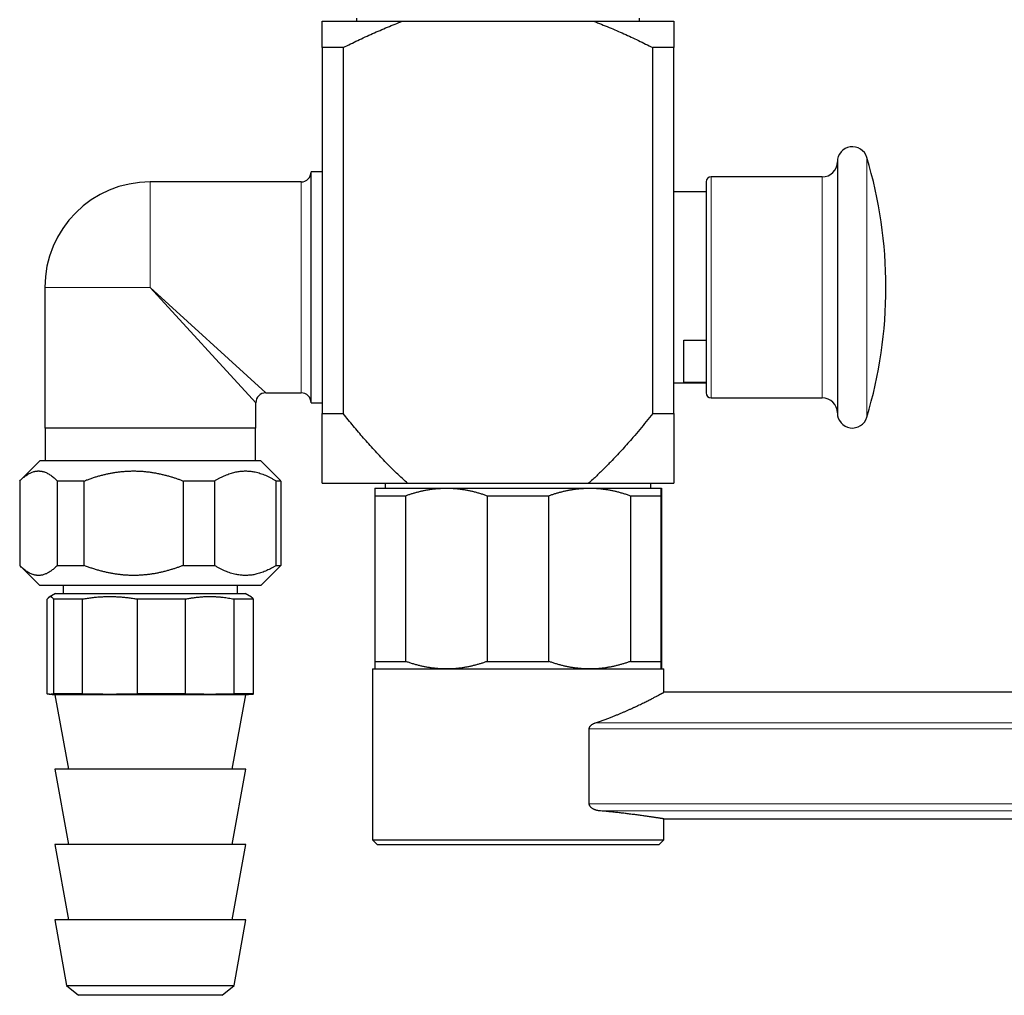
# Model space of a CAD drawing. Header units: millimetres. Extents: x 8 to 974, y 12 to 621.
# Tile 47 of 52: x 711 to 809, y 429 to 526. Entities that reach past the tile are written whole.
import ezdxf

# ---------------------------------------------------------------- set-up
doc = ezdxf.new("R2010")
doc.units = ezdxf.units.MM

msp = doc.modelspace()

# ---------------------------------------------------------------- linework, layer by layer
at = {"color": 7, "linetype": 'Continuous', "lineweight": 30}
for p, q in [((744.466, 526.268), (744.466, 525.968)), ((772.641, 525.968), (772.641, 526.268)), ((741.053, 525.968), (749.063, 525.968)), ((749.063, 525.968), (768.043, 525.968)), ((768.043, 525.968), (776.053, 525.968)), ((743.15, 523.343), (741.053, 523.343)), ((741.053, 523.343), (741.053, 486.897)), ((743.15, 523.343), (743.15, 486.897)), ((773.956, 486.897), (773.956, 523.343)), ((776.053, 523.343), (773.956, 523.343)), ((776.053, 486.897), (776.053, 523.343)), ((792.319, 511.968), (792.319, 493.218)), ((741.053, 510.968), (739.953, 510.968)), ((739.953, 487.968), (739.953, 510.968)), ((738.953, 509.968), (723.953, 509.968)), ((779.253, 509.968), (779.253, 494.218)), ((790.819, 510.468), (779.753, 510.468)), ((779.253, 508.968), (776.053, 508.968)), ((713.453, 499.468), (713.453, 485.468)), ((777.053, 494.228), (779.253, 494.228)), ((777.053, 489.986), (777.053, 494.228)), ((779.253, 494.218), (779.253, 488.968)), ((792.319, 493.218), (792.319, 486.968)), ((776.053, 489.968), (779.253, 489.968)), ((779.253, 489.986), (777.053, 489.986)), ((735.453, 488.968), (738.953, 488.968)), ((734.453, 485.468), (734.453, 487.968)), ((739.953, 487.968), (741.053, 487.968)), ((779.753, 488.468), (790.819, 488.468)), ((741.053, 486.897), (743.15, 486.897)), ((773.956, 486.897), (776.053, 486.897)), ((734.453, 485.468), (713.453, 485.468)), ((713.476, 485.468), (713.476, 482.191)), ((734.431, 482.191), (734.431, 485.468)), ((712.953, 482.191), (711.007, 480.245)), ((734.953, 482.191), (712.953, 482.191)), ((736.9, 480.245), (734.953, 482.191)), ((710.954, 480.191), (710.954, 471.791)), ((717.339, 480.191), (714.706, 480.191)), ((714.706, 471.791), (714.706, 480.191)), ((717.339, 480.191), (717.339, 471.791)), ((730.338, 480.191), (727.243, 480.191)), ((727.243, 471.791), (727.243, 480.191)), ((730.338, 480.191), (730.338, 471.791)), ((736.953, 480.191), (736.49, 480.191)), ((736.49, 471.791), (736.49, 480.191)), ((736.953, 480.191), (736.899, 480.244)), ((736.953, 480.191), (736.953, 471.791)), ((741.053, 479.968), (749.539, 479.968)), ((746.303, 479.479), (753.419, 479.479)), ((747.333, 479.968), (747.333, 479.479)), ((749.539, 479.968), (767.567, 479.968)), ((753.419, 479.479), (767.669, 479.479)), ((767.567, 479.968), (776.053, 479.968)), ((767.669, 479.479), (774.803, 479.479)), ((773.774, 479.479), (773.774, 479.968)), ((746.3, 478.729), (749.365, 478.729)), ((746.3, 478.729), (746.3, 462.229)), ((749.365, 462.229), (749.365, 478.729)), ((757.474, 478.729), (763.611, 478.729)), ((757.474, 478.729), (757.474, 462.229)), ((763.611, 462.229), (763.611, 478.729)), ((771.727, 478.729), (771.727, 462.229)), ((771.727, 478.729), (774.8, 478.729)), ((774.8, 462.229), (774.8, 478.729)), ((774.807, 478.729), (774.807, 462.229)), ((711.007, 471.738), (712.953, 469.791)), ((714.706, 471.791), (717.339, 471.791)), ((727.243, 471.791), (730.338, 471.791)), ((734.953, 469.791), (736.9, 471.738)), ((736.49, 471.791), (736.953, 471.791)), ((736.899, 471.738), (736.953, 471.791)), ((734.953, 469.791), (712.953, 469.791)), ((715.277, 469.791), (715.277, 468.991)), ((732.63, 468.991), (732.63, 469.791)), ((713.691, 458.991), (713.691, 468.414)), ((714.523, 468.991), (713.894, 468.628)), ((717.207, 468.414), (714.333, 468.414)), ((714.333, 468.414), (714.333, 458.991)), ((714.523, 468.991), (733.383, 468.991)), ((717.207, 458.991), (717.207, 468.414)), ((727.469, 468.414), (722.632, 468.414)), ((722.632, 468.414), (722.632, 458.991)), ((727.469, 458.991), (727.469, 468.414)), ((734.215, 468.414), (732.252, 468.414)), ((732.252, 468.414), (732.252, 458.991)), ((734.013, 468.628), (733.383, 468.991)), ((734.215, 458.991), (734.215, 468.414)), ((746.3, 462.229), (749.365, 462.229)), ((757.474, 462.229), (763.611, 462.229)), ((771.727, 462.229), (774.8, 462.229)), ((746.053, 461.479), (746.053, 444.479)), ((746.053, 461.479), (775.053, 461.479)), ((775.053, 459.155), (775.053, 461.479)), ((713.894, 458.959), (714.453, 458.91)), ((717.207, 458.991), (714.333, 458.991)), ((714.453, 458.91), (715.803, 451.491)), ((733.453, 458.91), (714.453, 458.91)), ((727.469, 458.991), (722.632, 458.991)), ((732.103, 451.491), (733.453, 458.91)), ((734.215, 458.991), (732.252, 458.991)), ((733.453, 458.91), (734.012, 458.959)), ((970.653, 459.155), (775.053, 459.155)), ((767.631, 448.058), (767.631, 455.508)), ((714.453, 451.491), (715.803, 443.991)), ((733.453, 451.491), (714.453, 451.491)), ((732.103, 443.991), (733.453, 451.491)), ((775.053, 444.479), (775.053, 446.555)), ((775.053, 446.555), (950.168, 446.555)), ((714.453, 443.991), (715.803, 436.491)), ((733.453, 443.991), (714.453, 443.991)), ((732.103, 436.491), (733.453, 443.991)), ((746.053, 444.479), (746.553, 443.979)), ((746.053, 444.479), (775.053, 444.479)), ((774.553, 443.979), (746.553, 443.979)), ((774.553, 443.979), (775.053, 444.479)), ((775.053, 444.479), (775.053, 444.479)), ((714.453, 436.491), (715.626, 429.975)), ((733.453, 436.491), (714.453, 436.491)), ((732.28, 429.975), (733.453, 436.491)), ((715.626, 429.975), (716.803, 428.991)), ((715.626, 429.975), (732.28, 429.975)), ((731.103, 428.991), (732.28, 429.975)), ((718.184, 428.991), (716.803, 428.991)), ((731.103, 428.991), (718.184, 428.991))]:
    msp.add_line(p, q, dxfattribs=at)
at = {"color": 8, "linetype": 'Continuous', "lineweight": 0}
for p, q in [((795.255, 512.399), (795.255, 493.003)), ((723.953, 499.468), (723.953, 509.968)), ((738.953, 488.968), (738.953, 509.968)), ((779.753, 510.468), (779.753, 493.968)), ((790.819, 510.468), (790.819, 493.968)), ((723.953, 499.468), (713.453, 499.468)), ((734.453, 487.968), (723.953, 499.468)), ((723.953, 499.468), (735.453, 488.968)), ((779.753, 493.968), (779.753, 488.468)), ((790.819, 493.968), (790.819, 488.468)), ((795.255, 493.003), (795.255, 486.537)), ((768.262, 456.128), (961.394, 456.128)), ((961.394, 455.508), (767.631, 455.508)), ((767.631, 448.058), (961.394, 448.058)), ((961.394, 447.365), (768.619, 447.365))]:
    msp.add_line(p, q, dxfattribs=at)
at = {"color": 7, "linetype": 'Continuous', "lineweight": 30}
for centre, radius, start, end in [((793.819, 511.968), 1.5, 16.69975, 180), ((790.819, 511.968), 1.5, 270, 0), ((752.153, 499.468), 45, 343.30025, 16.69975), ((738.953, 510.968), 1, 270, 0), ((723.953, 499.468), 10.5, 90, 180), ((779.753, 509.968), 0.5, 90, 180), ((735.453, 487.968), 1, 90.06155, 179.93356), ((738.953, 487.968), 1, 0, 90), ((779.753, 488.968), 0.5, 180, 270), ((790.819, 486.968), 1.5, 0, 90), ((793.819, 486.968), 1.5, 180, 343.30025)]:
    msp.add_arc(centre, radius, start, end, dxfattribs=at)
for points, knots in [([(741.053, 523.343), (741.053, 523.422), (741.053, 523.581), (741.053, 523.81), (741.053, 524.033), (741.053, 524.247), (741.053, 524.454), (741.053, 524.651), (741.053, 524.839), (741.053, 525.018), (741.053, 525.186), (741.053, 525.344), (741.053, 525.49), (741.053, 525.616), (741.053, 525.725), (741.053, 525.817), (741.053, 525.9), (741.053, 525.946), (741.053, 525.968)], [0, 0, 0, 0, 0.064273, 0.1285507, 0.1928274, 0.2570989, 0.3214828, 0.3858665, 0.4500617, 0.5142567, 0.5794236, 0.6446027, 0.7097796, 0.7749435, 0.8311642, 0.8873847, 0.9436924, 1, 1, 1, 1]), ([(743.15, 523.343), (743.391, 523.463), (743.873, 523.703), (744.601, 524.054), (745.332, 524.398), (746.068, 524.734), (746.809, 525.06), (747.555, 525.375), (748.306, 525.68), (748.811, 525.872), (749.063, 525.968)], [0, 0, 0, 0, 0.124812, 0.249623, 0.374491, 0.49936, 0.624461, 0.749562, 0.874782, 1, 1, 1, 1]), ([(768.043, 525.968), (768.175, 525.918), (768.439, 525.819), (768.965, 525.613), (769.603, 525.354), (770.351, 525.037), (771.079, 524.715), (771.804, 524.384), (772.525, 524.045), (773.243, 523.698), (773.718, 523.461), (773.956, 523.343)], [0, 0, 0, 0, 0.065368, 0.130736, 0.261514, 0.38451, 0.507512, 0.63051, 0.753672, 0.876837, 1, 1, 1, 1]), ([(776.053, 525.968), (776.053, 525.945), (776.053, 525.897), (776.053, 525.81), (776.053, 525.713), (776.053, 525.604), (776.053, 525.484), (776.053, 525.354), (776.053, 525.222), (776.053, 525.09), (776.053, 524.959), (776.053, 524.8), (776.053, 524.61), (776.053, 524.382), (776.053, 524.14), (776.053, 523.885), (776.053, 523.619), (776.053, 523.435), (776.053, 523.343)], [0, 0, 0, 0, 0.058768, 0.117562, 0.175867, 0.234186, 0.292513, 0.350837, 0.409144, 0.457987, 0.506831, 0.555674, 0.628121, 0.700568, 0.775421, 0.850282, 0.925145, 1, 1, 1, 1]), ([(741.053, 479.968), (741.053, 479.969), (741.053, 479.971), (741.053, 479.984), (741.053, 480.006), (741.053, 480.036), (741.053, 480.075), (741.053, 480.123), (741.053, 480.179), (741.053, 480.248), (741.053, 480.332), (741.053, 480.434), (741.053, 480.548), (741.053, 480.671), (741.053, 480.805), (741.053, 480.959), (741.053, 481.136), (741.053, 481.337), (741.053, 481.55), (741.053, 481.774), (741.053, 482.011), (741.053, 482.26), (741.053, 482.522), (741.053, 482.792), (741.053, 483.07), (741.053, 483.356), (741.053, 483.649), (741.053, 483.949), (741.053, 484.29), (741.053, 484.674), (741.053, 485.103), (741.053, 485.541), (741.053, 485.986), (741.053, 486.438), (741.053, 486.744), (741.053, 486.897)], [0, 0, 0, 0, 0.020214, 0.040436, 0.060659, 0.080873, 0.101357, 0.121849, 0.142342, 0.162827, 0.188288, 0.21377, 0.239266, 0.264766, 0.290257, 0.315724, 0.347125, 0.378544, 0.409973, 0.4414, 0.472808, 0.505383, 0.537965, 0.570549, 0.603126, 0.635901, 0.668681, 0.701462, 0.734238, 0.77852, 0.822811, 0.86711, 0.911413, 0.955713, 1, 1, 1, 1]), ([(749.539, 479.968), (749.394, 480.099), (749.104, 480.361), (748.676, 480.763), (748.254, 481.171), (747.792, 481.631), (747.29, 482.145), (746.75, 482.714), (746.218, 483.293), (745.692, 483.878), (745.172, 484.472), (744.658, 485.07), (744.15, 485.674), (743.647, 486.283), (743.316, 486.692), (743.15, 486.897)], [0, 0, 0, 0, 0.062172, 0.124352, 0.186534, 0.248709, 0.331851, 0.414999, 0.498144, 0.581746, 0.665351, 0.748954, 0.832635, 0.916318, 1, 1, 1, 1]), ([(773.956, 486.897), (773.741, 486.631), (773.31, 486.099), (772.652, 485.31), (772.041, 484.594), (771.477, 483.949), (770.963, 483.374), (770.442, 482.806), (769.965, 482.3), (769.534, 481.854), (769.151, 481.467), (768.763, 481.084), (768.37, 480.706), (767.972, 480.333), (767.702, 480.09), (767.567, 479.968)], [0, 0, 0, 0, 0.108824, 0.217651, 0.326473, 0.408222, 0.489977, 0.57173, 0.653476, 0.711187, 0.7689, 0.826611, 0.884407, 0.942205, 1, 1, 1, 1]), ([(776.053, 486.897), (776.053, 486.746), (776.053, 486.445), (776.053, 486), (776.053, 485.562), (776.053, 485.13), (776.053, 484.705), (776.053, 484.29), (776.053, 483.884), (776.053, 483.513), (776.053, 483.175), (776.053, 482.869), (776.053, 482.571), (776.053, 482.284), (776.053, 482.034), (776.053, 481.818), (776.053, 481.634), (776.053, 481.457), (776.053, 481.287), (776.053, 481.125), (776.053, 480.971), (776.053, 480.827), (776.053, 480.69), (776.053, 480.562), (776.053, 480.443), (776.053, 480.336), (776.053, 480.241), (776.053, 480.159), (776.053, 480.091), (776.053, 480.041), (776.053, 480.007), (776.053, 479.985), (776.053, 479.971), (776.053, 479.969), (776.053, 479.968)], [0, 0, 0, 0, 0.04362, 0.087243, 0.130866, 0.174484, 0.218202, 0.26192, 0.305481, 0.34904, 0.384664, 0.420302, 0.455941, 0.491572, 0.527191, 0.552678, 0.57817, 0.603661, 0.629146, 0.654761, 0.680375, 0.705767, 0.731159, 0.757658, 0.784169, 0.810679, 0.837175, 0.864135, 0.891103, 0.918061, 0.938542, 0.959031, 0.97952, 1, 1, 1, 1]), ([(710.954, 480.191), (711.001, 480.239), (711.097, 480.335), (711.241, 480.467), (711.386, 480.591), (711.533, 480.705), (711.681, 480.809), (711.83, 480.901), (711.98, 480.981), (712.132, 481.05), (712.288, 481.107), (712.43, 481.146), (712.554, 481.17), (712.662, 481.184), (712.769, 481.191), (712.876, 481.192), (712.984, 481.185), (713.091, 481.172), (713.199, 481.152), (713.306, 481.125), (713.432, 481.086), (713.575, 481.03), (713.735, 480.954), (713.892, 480.864), (714.051, 480.76), (714.214, 480.64), (714.379, 480.503), (714.543, 480.354), (714.652, 480.246), (714.706, 480.191)], [0, 0, 0, 0, 0.039608, 0.079216, 0.118914, 0.158613, 0.198508, 0.238435, 0.277869, 0.317339, 0.358934, 0.400528, 0.428391, 0.456257, 0.484119, 0.512031, 0.539946, 0.567857, 0.595909, 0.623965, 0.652018, 0.694485, 0.737, 0.77839, 0.819819, 0.864791, 0.909763, 0.954881, 1, 1, 1, 1]), ([(717.339, 480.191), (717.458, 480.237), (717.695, 480.327), (718.048, 480.451), (718.398, 480.566), (718.745, 480.67), (719.094, 480.766), (719.446, 480.854), (719.801, 480.933), (720.157, 481.001), (720.514, 481.06), (720.877, 481.109), (721.248, 481.147), (721.625, 481.174), (722.004, 481.19), (722.378, 481.193), (722.748, 481.184), (723.113, 481.164), (723.477, 481.133), (723.84, 481.091), (724.205, 481.039), (724.57, 480.974), (724.936, 480.899), (725.3, 480.814), (725.661, 480.72), (726.004, 480.621), (726.328, 480.519), (726.635, 480.416), (726.94, 480.307), (727.142, 480.23), (727.243, 480.191)], [0, 0, 0, 0, 0.037437, 0.074892, 0.110508, 0.146134, 0.181758, 0.217372, 0.253211, 0.289049, 0.324488, 0.359928, 0.397189, 0.434468, 0.471746, 0.509007, 0.544975, 0.580967, 0.616968, 0.652963, 0.688933, 0.725668, 0.762422, 0.799186, 0.835945, 0.872684, 0.904489, 0.936295, 0.968147, 1, 1, 1, 1]), ([(730.338, 480.191), (730.416, 480.239), (730.572, 480.335), (730.809, 480.468), (731.047, 480.591), (731.288, 480.705), (731.531, 480.809), (731.775, 480.901), (732.02, 480.981), (732.253, 481.046), (732.474, 481.096), (732.684, 481.134), (732.893, 481.163), (733.104, 481.182), (733.314, 481.192), (733.526, 481.192), (733.738, 481.181), (733.949, 481.161), (734.16, 481.132), (734.389, 481.089), (734.636, 481.03), (734.898, 480.954), (735.156, 480.864), (735.417, 480.76), (735.683, 480.64), (735.955, 480.503), (736.224, 480.354), (736.401, 480.246), (736.49, 480.191)], [0, 0, 0, 0, 0.039649, 0.079309, 0.118967, 0.158613, 0.198525, 0.238436, 0.277888, 0.31734, 0.350684, 0.384047, 0.417416, 0.450778, 0.484121, 0.517686, 0.551271, 0.584864, 0.618451, 0.652017, 0.694508, 0.736999, 0.778408, 0.819818, 0.864852, 0.909905, 0.954961, 1, 1, 1, 1]), ([(746.303, 479.479), (746.303, 479.479), (746.303, 479.479), (746.303, 479.471), (746.303, 479.452), (746.302, 479.423), (746.302, 479.384), (746.302, 479.335), (746.301, 479.277), (746.301, 479.21), (746.301, 479.134), (746.301, 479.047), (746.3, 478.95), (746.3, 478.845), (746.3, 478.768), (746.3, 478.729)], [0, 0, 0, 0, 0.031668, 0.111262, 0.190884, 0.270507, 0.350102, 0.430251, 0.5104, 0.589434, 0.668468, 0.751338, 0.83423, 0.917125, 1, 1, 1, 1]), ([(749.365, 478.729), (749.466, 478.765), (749.668, 478.837), (749.973, 478.935), (750.281, 479.027), (750.59, 479.111), (750.902, 479.187), (751.216, 479.255), (751.533, 479.315), (751.853, 479.367), (752.175, 479.409), (752.498, 479.441), (752.822, 479.464), (753.129, 479.477), (753.328, 479.479), (753.419, 479.479)], [0, 0, 0, 0, 0.076919, 0.153846, 0.230764, 0.307994, 0.385232, 0.46246, 0.5408, 0.619151, 0.69749, 0.776279, 0.855082, 0.93387, 1, 1, 1, 1]), ([(753.419, 479.479), (753.532, 479.478), (753.758, 479.476), (754.096, 479.46), (754.434, 479.433), (754.772, 479.396), (755.109, 479.348), (755.445, 479.29), (755.777, 479.223), (756.113, 479.145), (756.452, 479.057), (756.794, 478.957), (757.135, 478.849), (757.361, 478.769), (757.474, 478.729)], [0, 0, 0, 0, 0.0821126, 0.1642556, 0.2463996, 0.3285136, 0.4112395, 0.4939659, 0.5754599, 0.6569544, 0.7427019, 0.8284732, 0.9142479, 1, 1, 1, 1]), ([(763.611, 478.729), (763.712, 478.765), (763.914, 478.837), (764.22, 478.935), (764.528, 479.027), (764.838, 479.111), (765.149, 479.187), (765.464, 479.255), (765.782, 479.315), (766.102, 479.367), (766.424, 479.409), (766.747, 479.441), (767.071, 479.464), (767.379, 479.477), (767.578, 479.479), (767.669, 479.479)], [0, 0, 0, 0, 0.076919, 0.153846, 0.230764, 0.307994, 0.385232, 0.46246, 0.5408, 0.619151, 0.69749, 0.776279, 0.855082, 0.93387, 1, 1, 1, 1]), ([(767.669, 479.479), (767.782, 479.478), (768.008, 479.476), (768.346, 479.46), (768.685, 479.433), (769.023, 479.396), (769.361, 479.348), (769.697, 479.29), (770.029, 479.223), (770.365, 479.145), (770.704, 479.057), (771.047, 478.957), (771.389, 478.849), (771.614, 478.769), (771.727, 478.729)], [0, 0, 0, 0, 0.082113, 0.164256, 0.2464, 0.328514, 0.41124, 0.493966, 0.57546, 0.656954, 0.742702, 0.828473, 0.914248, 1, 1, 1, 1]), ([(774.8, 478.729), (774.8, 478.766), (774.8, 478.84), (774.8, 478.942), (774.801, 479.036), (774.801, 479.122), (774.801, 479.2), (774.801, 479.269), (774.802, 479.328), (774.802, 479.378), (774.802, 479.419), (774.803, 479.45), (774.803, 479.471), (774.803, 479.479), (774.803, 479.479), (774.803, 479.479)], [0, 0, 0, 0, 0.079717, 0.159452, 0.239185, 0.318898, 0.399016, 0.479133, 0.558521, 0.637909, 0.7205, 0.803122, 0.885742, 0.968332, 1, 1, 1, 1]), ([(774.803, 479.479), (774.803, 479.478), (774.804, 479.476), (774.804, 479.46), (774.804, 479.433), (774.804, 479.396), (774.805, 479.348), (774.805, 479.29), (774.805, 479.223), (774.806, 479.145), (774.806, 479.057), (774.806, 478.957), (774.806, 478.849), (774.807, 478.769), (774.807, 478.729)], [0, 0, 0, 0, 0.082113, 0.164256, 0.2464, 0.328514, 0.41124, 0.493966, 0.57546, 0.656954, 0.742702, 0.828473, 0.914248, 1, 1, 1, 1]), ([(714.706, 471.791), (714.658, 471.743), (714.563, 471.648), (714.419, 471.515), (714.274, 471.391), (714.127, 471.277), (713.978, 471.174), (713.829, 471.081), (713.68, 471.001), (713.528, 470.932), (713.372, 470.875), (713.23, 470.837), (713.105, 470.813), (712.998, 470.799), (712.891, 470.791), (712.784, 470.791), (712.676, 470.797), (712.569, 470.81), (712.461, 470.83), (712.354, 470.857), (712.228, 470.896), (712.085, 470.952), (711.925, 471.029), (711.768, 471.118), (711.609, 471.223), (711.446, 471.343), (711.281, 471.48), (711.116, 471.628), (711.008, 471.737), (710.954, 471.791)], [0, 0, 0, 0, 0.039608, 0.079216, 0.118914, 0.158613, 0.198508, 0.238435, 0.277869, 0.317339, 0.358934, 0.400528, 0.428391, 0.456257, 0.484119, 0.512031, 0.539946, 0.567857, 0.595909, 0.623965, 0.652018, 0.694485, 0.737, 0.77839, 0.819819, 0.864791, 0.909763, 0.954881, 1, 1, 1, 1]), ([(727.243, 471.791), (727.142, 471.753), (726.94, 471.676), (726.636, 471.567), (726.329, 471.464), (726.006, 471.363), (725.668, 471.265), (725.314, 471.172), (724.958, 471.088), (724.599, 471.014), (724.237, 470.949), (723.87, 470.895), (723.5, 470.851), (723.128, 470.819), (722.755, 470.799), (722.386, 470.79), (722.021, 470.793), (721.66, 470.806), (721.3, 470.831), (720.94, 470.867), (720.579, 470.913), (720.222, 470.97), (719.868, 471.036), (719.511, 471.114), (719.148, 471.202), (718.781, 471.302), (718.416, 471.411), (718.054, 471.53), (717.695, 471.656), (717.458, 471.746), (717.339, 471.791)], [0, 0, 0, 0, 0.031806, 0.063613, 0.095464, 0.127316, 0.163317, 0.199337, 0.235361, 0.271376, 0.307374, 0.344082, 0.380815, 0.417557, 0.454288, 0.490993, 0.526527, 0.562076, 0.597626, 0.633161, 0.669019, 0.704878, 0.740081, 0.775284, 0.812733, 0.850194, 0.887657, 0.925108, 0.962545, 1, 1, 1, 1]), ([(736.49, 471.791), (736.412, 471.743), (736.256, 471.648), (736.019, 471.515), (735.781, 471.391), (735.54, 471.277), (735.297, 471.174), (735.053, 471.081), (734.808, 471.001), (734.575, 470.937), (734.354, 470.887), (734.145, 470.848), (733.935, 470.82), (733.725, 470.8), (733.514, 470.791), (733.302, 470.791), (733.091, 470.801), (732.879, 470.821), (732.668, 470.851), (732.439, 470.894), (732.192, 470.952), (731.93, 471.029), (731.673, 471.118), (731.412, 471.223), (731.145, 471.343), (730.874, 471.48), (730.604, 471.629), (730.427, 471.737), (730.338, 471.791)], [0, 0, 0, 0, 0.039649, 0.0793094, 0.1189674, 0.1586132, 0.1985247, 0.2384356, 0.2778879, 0.3173397, 0.3506838, 0.3840474, 0.4174164, 0.4507781, 0.4841206, 0.517686, 0.5512713, 0.584864, 0.6184507, 0.6520172, 0.6945078, 0.7369989, 0.7784084, 0.8198185, 0.8648523, 0.9099046, 0.9549608, 1, 1, 1, 1]), ([(714.333, 468.414), (714.315, 468.439), (714.28, 468.49), (714.228, 468.55), (714.175, 468.599), (714.123, 468.634), (714.07, 468.656), (714.017, 468.664), (713.964, 468.659), (713.91, 468.639), (713.856, 468.605), (713.801, 468.556), (713.746, 468.493), (713.71, 468.44), (713.691, 468.414)], [0, 0, 0, 0, 0.08189, 0.163779, 0.245886, 0.327993, 0.410545, 0.493162, 0.5746, 0.656102, 0.741945, 0.827789, 0.913894, 1, 1, 1, 1]), ([(722.632, 468.414), (722.484, 468.439), (722.19, 468.49), (721.747, 468.55), (721.302, 468.599), (720.855, 468.634), (720.407, 468.656), (719.959, 468.664), (719.513, 468.659), (719.061, 468.639), (718.602, 468.605), (718.135, 468.556), (717.67, 468.493), (717.362, 468.44), (717.207, 468.414)], [0, 0, 0, 0, 0.081987, 0.164001, 0.246011, 0.327993, 0.410578, 0.493162, 0.574632, 0.656103, 0.742058, 0.828046, 0.914039, 1, 1, 1, 1]), ([(732.252, 468.414), (732.165, 468.431), (731.99, 468.466), (731.727, 468.511), (731.463, 468.55), (731.164, 468.589), (730.829, 468.623), (730.458, 468.648), (730.087, 468.662), (729.716, 468.663), (729.343, 468.652), (728.968, 468.629), (728.592, 468.593), (728.217, 468.545), (727.842, 468.487), (727.594, 468.438), (727.469, 468.414)], [0, 0, 0, 0, 0.055276, 0.110551, 0.165891, 0.22123, 0.298417, 0.375644, 0.452883, 0.530107, 0.607292, 0.685805, 0.764355, 0.842922, 0.92148, 1, 1, 1, 1]), ([(734.012, 468.627), (734.025, 468.619), (734.056, 468.601), (734.105, 468.555), (734.16, 468.493), (734.197, 468.44), (734.215, 468.414)], [0, 0, 0, 0, 0.186318, 0.456994, 0.728496, 1, 1, 1, 1]), ([(746.3, 462.229), (746.3, 462.192), (746.3, 462.118), (746.3, 462.017), (746.301, 461.922), (746.301, 461.836), (746.301, 461.759), (746.301, 461.69), (746.302, 461.631), (746.302, 461.581), (746.302, 461.539), (746.303, 461.508), (746.303, 461.488), (746.303, 461.48), (746.303, 461.48), (746.303, 461.479)], [0, 0, 0, 0, 0.079717, 0.159452, 0.239185, 0.318898, 0.399016, 0.479133, 0.558521, 0.637909, 0.7205, 0.803122, 0.885742, 0.968332, 1, 1, 1, 1]), ([(753.419, 461.479), (753.306, 461.48), (753.08, 461.482), (752.742, 461.499), (752.404, 461.526), (752.067, 461.563), (751.729, 461.611), (751.393, 461.669), (751.061, 461.736), (750.725, 461.813), (750.386, 461.902), (750.044, 462.002), (749.703, 462.11), (749.477, 462.19), (749.365, 462.229)], [0, 0, 0, 0, 0.0821126, 0.1642556, 0.2463996, 0.3285136, 0.4112395, 0.4939659, 0.5754599, 0.6569544, 0.7427019, 0.8284732, 0.9142479, 1, 1, 1, 1]), ([(757.474, 462.229), (757.372, 462.194), (757.17, 462.122), (756.865, 462.024), (756.557, 461.932), (756.248, 461.848), (755.936, 461.772), (755.622, 461.703), (755.305, 461.643), (754.985, 461.592), (754.663, 461.55), (754.34, 461.517), (754.016, 461.495), (753.709, 461.482), (753.51, 461.48), (753.419, 461.479)], [0, 0, 0, 0, 0.076919, 0.153846, 0.230764, 0.307994, 0.385232, 0.46246, 0.5408, 0.619151, 0.69749, 0.776279, 0.855082, 0.93387, 1, 1, 1, 1]), ([(767.669, 461.479), (767.556, 461.48), (767.33, 461.482), (766.992, 461.499), (766.653, 461.526), (766.315, 461.563), (765.977, 461.611), (765.641, 461.669), (765.309, 461.736), (764.973, 461.813), (764.634, 461.902), (764.291, 462.002), (763.949, 462.11), (763.724, 462.19), (763.611, 462.229)], [0, 0, 0, 0, 0.082113, 0.164256, 0.2464, 0.328514, 0.41124, 0.493966, 0.57546, 0.656954, 0.742702, 0.828473, 0.914248, 1, 1, 1, 1]), ([(771.727, 462.229), (771.626, 462.194), (771.424, 462.122), (771.118, 462.024), (770.81, 461.932), (770.5, 461.848), (770.189, 461.772), (769.874, 461.703), (769.556, 461.643), (769.236, 461.592), (768.914, 461.55), (768.591, 461.517), (768.267, 461.495), (767.959, 461.482), (767.76, 461.48), (767.669, 461.479)], [0, 0, 0, 0, 0.076919, 0.153846, 0.230764, 0.307994, 0.385232, 0.46246, 0.5408, 0.619151, 0.69749, 0.776279, 0.855082, 0.93387, 1, 1, 1, 1]), ([(774.803, 461.479), (774.803, 461.48), (774.803, 461.48), (774.803, 461.488), (774.803, 461.507), (774.802, 461.536), (774.802, 461.575), (774.802, 461.623), (774.801, 461.681), (774.801, 461.748), (774.801, 461.825), (774.801, 461.912), (774.8, 462.009), (774.8, 462.114), (774.8, 462.191), (774.8, 462.229)], [0, 0, 0, 0, 0.031668, 0.111262, 0.190884, 0.270507, 0.350102, 0.430251, 0.5104, 0.589434, 0.668468, 0.751338, 0.83423, 0.917125, 1, 1, 1, 1]), ([(774.807, 462.229), (774.807, 462.191), (774.806, 462.115), (774.806, 462.01), (774.806, 461.914), (774.806, 461.826), (774.805, 461.747), (774.805, 461.678), (774.805, 461.619), (774.804, 461.569), (774.804, 461.53), (774.804, 461.501), (774.804, 461.483), (774.803, 461.48), (774.803, 461.479)], [0, 0, 0, 0, 0.082249, 0.164518, 0.246784, 0.32903, 0.411722, 0.494413, 0.576301, 0.658187, 0.743624, 0.829095, 0.914565, 1, 1, 1, 1]), ([(714.333, 458.991), (714.306, 458.986), (714.252, 458.974), (714.172, 458.963), (714.092, 458.955), (714.012, 458.953), (713.932, 458.955), (713.852, 458.963), (713.771, 458.974), (713.718, 458.986), (713.691, 458.991)], [0, 0, 0, 0, 0.124951, 0.249902, 0.374872, 0.499842, 0.624872, 0.749901, 0.874951, 1, 1, 1, 1]), ([(722.632, 458.991), (722.406, 458.986), (721.954, 458.974), (721.276, 458.963), (720.598, 458.955), (719.92, 458.953), (719.242, 458.955), (718.564, 458.963), (717.886, 458.974), (717.433, 458.986), (717.207, 458.991)], [0, 0, 0, 0, 0.124951, 0.249902, 0.374872, 0.499842, 0.624872, 0.749901, 0.874951, 1, 1, 1, 1]), ([(732.252, 458.991), (732.053, 458.986), (731.655, 458.974), (731.057, 458.963), (730.459, 458.955), (729.861, 458.953), (729.263, 458.955), (728.665, 458.963), (728.067, 458.974), (727.669, 458.986), (727.469, 458.991)], [0, 0, 0, 0, 0.124951, 0.249902, 0.374872, 0.499842, 0.624872, 0.749901, 0.874951, 1, 1, 1, 1]), ([(734.012, 458.959), (734.026, 458.961), (734.067, 458.964), (734.135, 458.974), (734.188, 458.986), (734.215, 458.991)], [0, 0, 0, 0, 0.20968, 0.60484, 1, 1, 1, 1]), ([(768.262, 456.128), (768.39, 456.171), (768.648, 456.257), (769.024, 456.389), (769.392, 456.524), (769.736, 456.654), (770.057, 456.779), (770.355, 456.899), (770.646, 457.019), (770.931, 457.138), (771.208, 457.257), (771.476, 457.375), (771.735, 457.491), (771.989, 457.607), (772.238, 457.723), (772.483, 457.838), (772.718, 457.951), (772.942, 458.06), (773.155, 458.164), (773.356, 458.265), (773.547, 458.361), (773.729, 458.454), (773.9, 458.542), (774.06, 458.625), (774.207, 458.702), (774.33, 458.767), (774.432, 458.821), (774.516, 458.865), (774.594, 458.907), (774.667, 458.946), (774.733, 458.982), (774.796, 459.016), (774.854, 459.047), (774.906, 459.076), (774.951, 459.1), (774.988, 459.12), (775.017, 459.135), (775.038, 459.147), (775.051, 459.154), (775.052, 459.155), (775.053, 459.155)], [0, 0, 0, 0, 0.031752, 0.063534, 0.095406, 0.127308, 0.155098, 0.182893, 0.210683, 0.23865, 0.266622, 0.294589, 0.322198, 0.349828, 0.378922, 0.408016, 0.437207, 0.466398, 0.494948, 0.523498, 0.552147, 0.580797, 0.609643, 0.638516, 0.666855, 0.695221, 0.715455, 0.735692, 0.755926, 0.776256, 0.796589, 0.816919, 0.839641, 0.862362, 0.885148, 0.907933, 0.930916, 0.953899, 0.976949, 1, 1, 1, 1]), ([(767.631, 455.508), (767.631, 455.522), (767.632, 455.551), (767.639, 455.593), (767.65, 455.633), (767.665, 455.672), (767.683, 455.71), (767.707, 455.751), (767.739, 455.796), (767.778, 455.841), (767.821, 455.883), (767.874, 455.928), (767.94, 455.976), (768.017, 456.022), (768.097, 456.063), (768.179, 456.099), (768.234, 456.118), (768.262, 456.128)], [0, 0, 0, 0, 0.041814, 0.083613, 0.125824, 0.166149, 0.20787, 0.251338, 0.312259, 0.376831, 0.437836, 0.501927, 0.601209, 0.70058, 0.800089, 0.899859, 1, 1, 1, 1]), ([(768.619, 447.365), (768.57, 447.37), (768.473, 447.382), (768.352, 447.41), (768.254, 447.44), (768.181, 447.467), (768.108, 447.498), (768.03, 447.537), (767.946, 447.586), (767.874, 447.638), (767.82, 447.685), (767.78, 447.723), (767.744, 447.765), (767.708, 447.813), (767.676, 447.869), (767.651, 447.93), (767.634, 447.994), (767.632, 448.036), (767.631, 448.058)], [0, 0, 0, 0, 0.120402, 0.241567, 0.303514, 0.365459, 0.427981, 0.490497, 0.571253, 0.652646, 0.693008, 0.733532, 0.774701, 0.81618, 0.863502, 0.911797, 0.95521, 1, 1, 1, 1]), ([(775.052, 446.555), (775.053, 446.555), (775.054, 446.555), (775.046, 446.556), (775.028, 446.559), (774.998, 446.564), (774.957, 446.57), (774.906, 446.578), (774.844, 446.588), (774.771, 446.6), (774.688, 446.613), (774.592, 446.628), (774.484, 446.645), (774.362, 446.663), (774.23, 446.684), (774.088, 446.705), (773.938, 446.727), (773.78, 446.751), (773.613, 446.775), (773.435, 446.801), (773.249, 446.827), (773.053, 446.855), (772.847, 446.883), (772.629, 446.913), (772.398, 446.944), (772.153, 446.976), (771.899, 447.008), (771.652, 447.039), (771.416, 447.068), (771.192, 447.095), (770.962, 447.122), (770.725, 447.149), (770.484, 447.177), (770.235, 447.204), (769.98, 447.231), (769.719, 447.258), (769.452, 447.285), (769.179, 447.312), (768.902, 447.339), (768.713, 447.356), (768.619, 447.365)], [0, 0, 0, 0, 0.004487, 0.034155, 0.061954, 0.089754, 0.117639, 0.145523, 0.173323, 0.201122, 0.229006, 0.256891, 0.286115, 0.315339, 0.344662, 0.373984, 0.401821, 0.429658, 0.457579, 0.4855, 0.513337, 0.541174, 0.569094, 0.597014, 0.626249, 0.655484, 0.684815, 0.714146, 0.737677, 0.761211, 0.784742, 0.808386, 0.832033, 0.855676, 0.879669, 0.903666, 0.927659, 0.951771, 0.975887, 1, 1, 1, 1])]:
    msp.add_open_spline(points, degree=3, knots=knots, dxfattribs=at)

doc.saveas('drawing.dxf')
